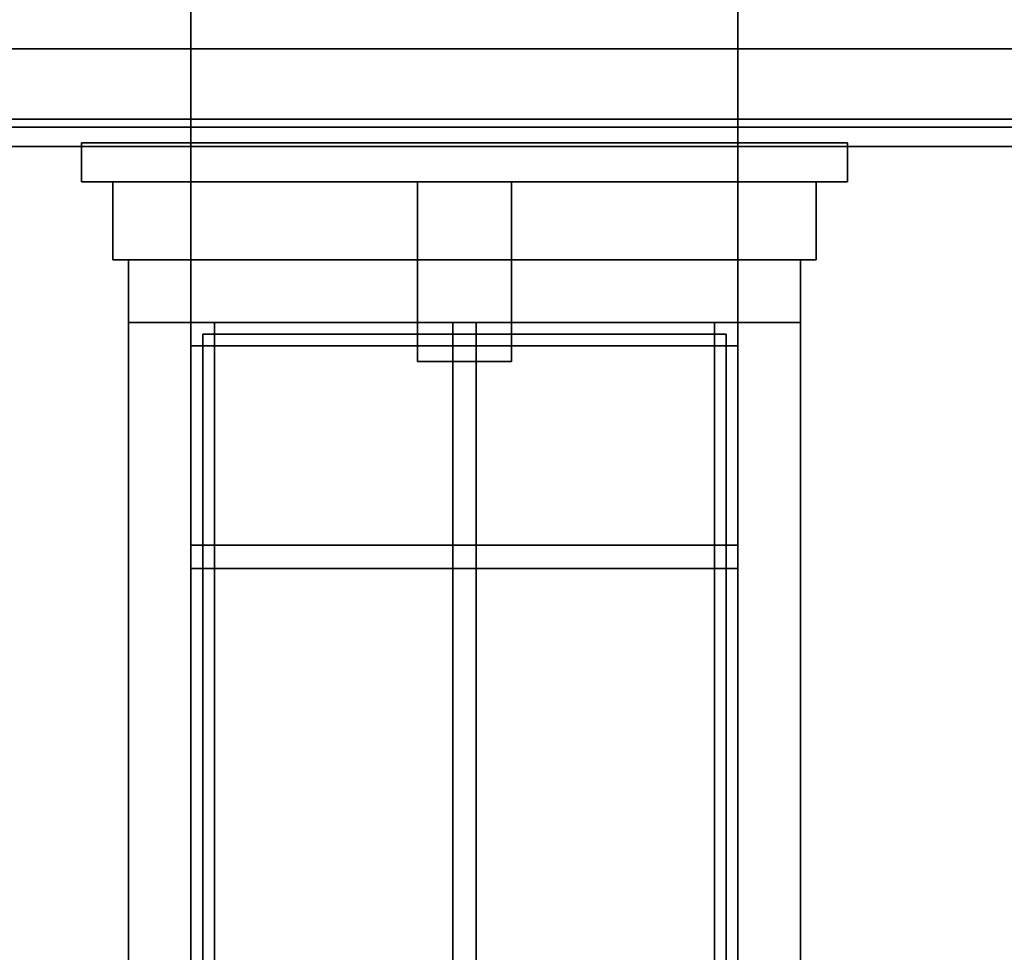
# Model space of a CAD drawing. Header units: metres. Extents: x 1.5 to 35.5, y 0 to 14.7.
# Tile 55 of 60: x 22.2 to 24.7, y 2.4 to 4.8. Entities that reach past the tile are written whole.
import ezdxf

# ---------------------------------------------------------------- set-up
doc = ezdxf.new("R2010")
doc.units = ezdxf.units.M
for name, color, linetype in [('FRAME', 8, 'Continuous'), ('GLASS', 5, 'Continuous'), ('INTERIOR_FLOOR', 8, 'Continuous'), ('PLASTER', 8, 'Continuous'), ('STUCCO', 8, 'Continuous')]:
    doc.layers.add(name, color=color, linetype=linetype)

msp = doc.modelspace()

# ---------------------------------------------------------------- linework, layer by layer
at = {"layer": 'FRAME'}
for points in [[(24.0333, 3.94), (22.6333, 3.94), (22.6333, 4), (24.0333, 4)], [(22.6933, 1.5), (22.6333, 1.5), (22.6333, 4), (22.6933, 4)], [(22.6333, 3.94), (24.0333, 3.94), (24.0333, 4), (22.6333, 4)], [(22.6333, 1.5), (22.6933, 1.5), (22.6933, 4), (22.6333, 4)], [(24.0333, 3.94), (22.6333, 3.94), (22.6333, 4), (24.0333, 4)], [(22.6933, 1.5), (22.6333, 1.5), (22.6333, 4), (22.6933, 4)], [(22.6333, 3.94), (24.0333, 3.94), (24.0333, 4), (22.6333, 4)], [(22.6333, 1.5), (22.6933, 1.5), (22.6933, 4), (22.6333, 4)], [(23.3633, 1.5), (23.3033, 1.5), (23.3033, 4), (23.3633, 4)], [(23.3033, 1.5), (23.3633, 1.5), (23.3633, 4), (23.3033, 4)], [(23.3633, 1.5), (23.3033, 1.5), (23.3033, 4), (23.3633, 4)], [(23.3033, 1.5), (23.3633, 1.5), (23.3633, 4), (23.3033, 4)], [(24.0333, 1.5), (23.9733, 1.5), (23.9733, 4), (24.0333, 4)], [(23.9733, 1.5), (24.0333, 1.5), (24.0333, 4), (23.9733, 4)], [(24.0333, 1.5), (23.9733, 1.5), (23.9733, 4), (24.0333, 4)], [(23.9733, 1.5), (24.0333, 1.5), (24.0333, 4), (23.9733, 4)], [(24.0333, 3.37), (22.6333, 3.37), (22.6333, 3.43), (24.0333, 3.43)], [(22.6333, 3.37), (24.0333, 3.37), (24.0333, 3.43), (22.6333, 3.43)], [(24.0333, 3.37), (22.6333, 3.37), (22.6333, 3.43), (24.0333, 3.43)], [(22.6333, 3.37), (24.0333, 3.37), (24.0333, 3.43), (22.6333, 3.43)]]:
    msp.add_lwpolyline(points, close=True, dxfattribs=at)
at = {"layer": 'GLASS'}
for points in [[(24.0033, 1.53), (22.6633, 1.53), (22.6633, 3.97), (24.0033, 3.97)], [(22.6633, 1.53), (24.0033, 1.53), (24.0033, 3.97), (22.6633, 3.97)], [(24.0033, 1.53), (22.6633, 1.53), (22.6633, 3.97), (24.0033, 3.97)], [(22.6633, 1.53), (24.0033, 1.53), (24.0033, 3.97), (22.6633, 3.97)]]:
    msp.add_lwpolyline(points, close=True, dxfattribs=at)
at = {"layer": 'INTERIOR_FLOOR'}
for points in [[(29.55, 4.5), (6.45, 4.5), (6.45, 4.52), (29.55, 4.52)], [(6.45, 4.5), (29.55, 4.5), (29.55, 4.52), (6.45, 4.52)]]:
    msp.add_lwpolyline(points, close=True, dxfattribs=at)
at = {"layer": 'PLASTER'}
for points in [[(22.6333, 4.5), (21.3667, 4.5), (21.3667, 7.9), (22.6333, 7.9)], [(21.3667, 4.5), (22.6333, 4.5), (22.6333, 7.9), (21.3667, 7.9)], [(22.6333, 4.5), (22, 4.5), (22, 7.9), (22.6333, 7.9)], [(22, 4.5), (22.6333, 4.5), (22.6333, 7.9), (22, 7.9)], [(25.3, 4.5), (24.0333, 4.5), (24.0333, 7.9), (25.3, 7.9)], [(24.0333, 4.5), (25.3, 4.5), (25.3, 7.9), (24.0333, 7.9)], [(25.3, 4.5), (24.0333, 4.5), (24.0333, 7.9), (25.3, 7.9)], [(24.0333, 4.5), (25.3, 4.5), (25.3, 7.9), (24.0333, 7.9)], [(24.0333, 4.5), (22.6333, 4.5), (22.6333, 5.2), (24.0333, 5.2)], [(22.6333, 4.5), (24.0333, 4.5), (24.0333, 5.2), (22.6333, 5.2)], [(24.0333, 4.5), (22.6333, 4.5), (22.6333, 5.2), (24.0333, 5.2)], [(22.6333, 4.5), (24.0333, 4.5), (24.0333, 5.2), (22.6333, 5.2)], [(22.6333, 0.9), (21.3667, 0.9), (21.3667, 4.5), (22.6333, 4.5)], [(21.3667, 0.9), (22.6333, 0.9), (22.6333, 4.5), (21.3667, 4.5)], [(22.6333, 0.9), (22, 0.9), (22, 4.5), (22.6333, 4.5)], [(22, 0.9), (22.6333, 0.9), (22.6333, 4.5), (22, 4.5)], [(24.0333, 4), (22.6333, 4), (22.6333, 4.5), (24.0333, 4.5)], [(22.6333, 4), (24.0333, 4), (24.0333, 4.5), (22.6333, 4.5)], [(24.0333, 4), (22.6333, 4), (22.6333, 4.5), (24.0333, 4.5)], [(22.6333, 4), (24.0333, 4), (24.0333, 4.5), (22.6333, 4.5)], [(25.3, 0.9), (24.0333, 0.9), (24.0333, 4.5), (25.3, 4.5)], [(24.0333, 0.9), (25.3, 0.9), (25.3, 4.5), (24.0333, 4.5)], [(25.3, 0.9), (24.0333, 0.9), (24.0333, 4.5), (25.3, 4.5)], [(24.0333, 0.9), (25.3, 0.9), (25.3, 4.5), (24.0333, 4.5)], [(24.2333, 4.16), (22.4333, 4.16), (22.4333, 4.36), (24.2333, 4.36)], [(22.4333, 4.16), (24.2333, 4.16), (24.2333, 4.36), (22.4333, 4.36)], [(24.2333, 4.16), (22.4333, 4.16), (22.4333, 4.36), (24.2333, 4.36)], [(22.4333, 4.16), (24.2333, 4.16), (24.2333, 4.36), (22.4333, 4.36)]]:
    msp.add_lwpolyline(points, close=True, dxfattribs=at)
at = {"layer": 'STUCCO'}
for points in [[(30.08, 4.45), (5.92, 4.45), (5.92, 4.7), (30.08, 4.7)], [(5.92, 4.45), (30.08, 4.45), (30.08, 4.7), (5.92, 4.7)], [(24.3133, 4.36), (22.3533, 4.36), (22.3533, 4.46), (24.3133, 4.46)], [(22.3533, 4.36), (24.3133, 4.36), (24.3133, 4.46), (22.3533, 4.46)], [(24.3133, 4.36), (22.3533, 4.36), (22.3533, 4.46), (24.3133, 4.46)], [(22.3533, 4.36), (24.3133, 4.36), (24.3133, 4.46), (22.3533, 4.46)], [(23.4533, 3.9), (23.2133, 3.9), (23.2133, 4.36), (23.4533, 4.36)], [(23.2133, 3.9), (23.4533, 3.9), (23.4533, 4.36), (23.2133, 4.36)], [(23.4533, 3.9), (23.2133, 3.9), (23.2133, 4.36), (23.4533, 4.36)], [(23.2133, 3.9), (23.4533, 3.9), (23.4533, 4.36), (23.2133, 4.36)], [(24.1933, 4), (22.4733, 4), (22.4733, 4.16), (24.1933, 4.16)], [(22.4733, 4), (24.1933, 4), (24.1933, 4.16), (22.4733, 4.16)], [(24.1933, 4), (22.4733, 4), (22.4733, 4.16), (24.1933, 4.16)], [(22.4733, 4), (24.1933, 4), (24.1933, 4.16), (22.4733, 4.16)], [(22.6333, 1.5), (22.4733, 1.5), (22.4733, 4), (22.6333, 4)], [(22.4733, 1.5), (22.6333, 1.5), (22.6333, 4), (22.4733, 4)], [(22.6333, 1.5), (22.4733, 1.5), (22.4733, 4), (22.6333, 4)], [(22.4733, 1.5), (22.6333, 1.5), (22.6333, 4), (22.4733, 4)], [(24.1933, 1.5), (24.0333, 1.5), (24.0333, 4), (24.1933, 4)], [(24.0333, 1.5), (24.1933, 1.5), (24.1933, 4), (24.0333, 4)], [(24.1933, 1.5), (24.0333, 1.5), (24.0333, 4), (24.1933, 4)], [(24.0333, 1.5), (24.1933, 1.5), (24.1933, 4), (24.0333, 4)]]:
    msp.add_lwpolyline(points, close=True, dxfattribs=at)

doc.saveas('drawing.dxf')
